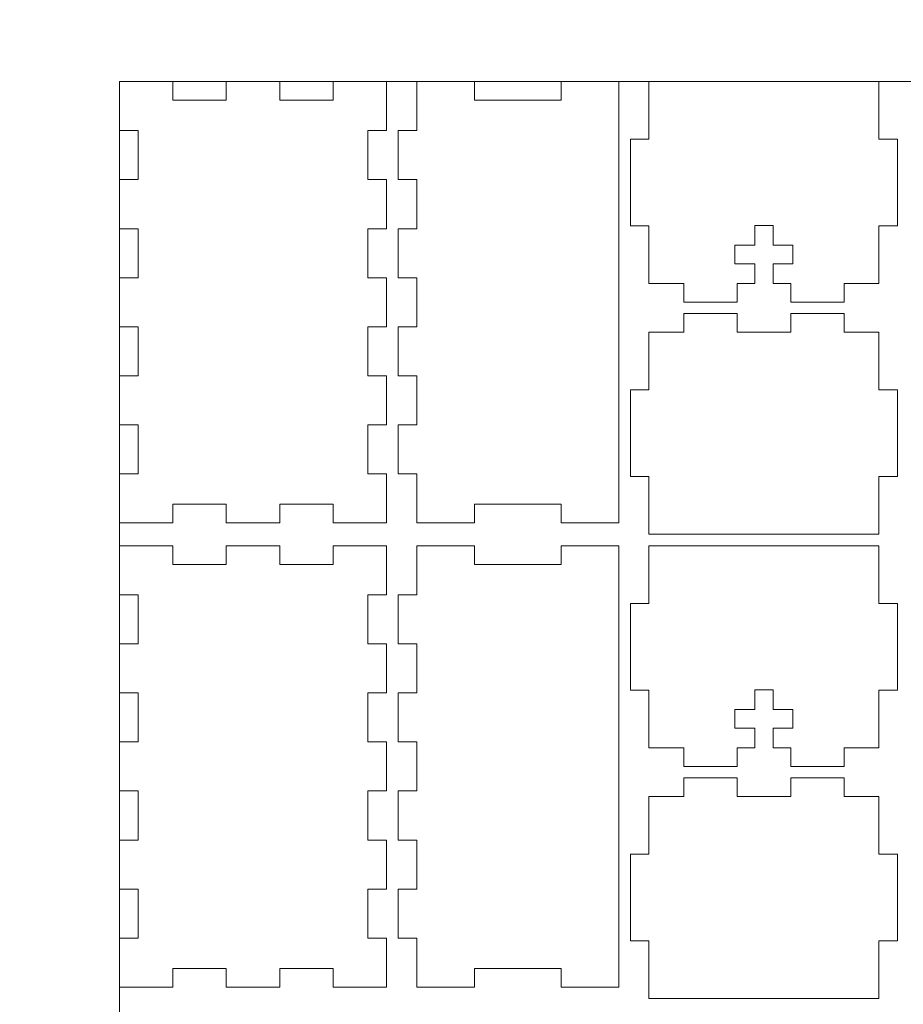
# Model space of a CAD drawing. Header units: millimetres. Extents: x -762 to 758, y -361 to 1446.
# Tile 71 of 150: x 242 to 385, y 467 to 626. Entities that reach past the tile are written whole.
import ezdxf

# ---------------------------------------------------------------- set-up
doc = ezdxf.new("R2010")
doc.units = ezdxf.units.MM
doc.header["$MEASUREMENT"] = 0
doc.layers.add('Layer 1', color=7, linetype='Continuous')

msp = doc.modelspace()

# ---------------------------------------------------------------- linework, layer by layer
at = {"layer": 'Layer 1', "color": 250, "lineweight": 9}
for points, knots in [([(-761.5629, 1446.3852), (-761.5629, 1446.3852), (758.4371, 1446.3852), (758.4371, 1446.3852), (758.4371, 1446.3852), (758.4371, 1446.3852), (758.4371, 36.3852), (758.4371, 36.3852), (758.4371, 36.3852), (758.4371, 36.3852), (-761.5629, 36.3852), (-761.5629, 36.3852), (-761.5629, 36.3852), (-761.5629, 36.3852), (-761.5629, 1446.3852), (-761.5629, 1446.3852)], [0, 0, 0, 0, 0.2, 0.2, 0.2, 0.2, 0.4, 0.4, 0.4, 0.4, 0.6, 0.6, 0.6, 0.6, 1, 1, 1, 1]), ([(258.4371, 553.0518), (258.4371, 553.0518), (258.4371, 545.1351), (258.4371, 545.1351), (258.4371, 545.1351), (258.4371, 545.1351), (267.0621, 545.1351), (267.0621, 545.1351), (267.0621, 545.1351), (267.0621, 545.1351), (267.0621, 548.1352), (267.0621, 548.1352), (267.0621, 548.1352), (267.0621, 548.1352), (275.6871, 548.1352), (275.6871, 548.1352), (275.6871, 548.1352), (275.6871, 548.1352), (275.6871, 545.1351), (275.6871, 545.1351), (275.6871, 545.1351), (275.6871, 545.1351), (284.3121, 545.1351), (284.3121, 545.1351), (284.3121, 545.1351), (284.3121, 545.1351), (284.3121, 548.1352), (284.3121, 548.1352), (284.3121, 548.1352), (284.3121, 548.1352), (292.9371, 548.1352), (292.9371, 548.1352), (292.9371, 548.1352), (292.9371, 548.1352), (292.9371, 545.1351), (292.9371, 545.1351), (292.9371, 545.1351), (292.9371, 545.1351), (301.5621, 545.1351), (301.5621, 545.1351), (301.5621, 545.1351), (301.5621, 545.1351), (301.5621, 553.0518), (301.5621, 553.0518), (301.5621, 553.0518), (301.5621, 553.0518), (298.5621, 553.0518), (298.5621, 553.0518), (298.5621, 553.0518), (298.5621, 553.0518), (298.5621, 560.9685), (298.5621, 560.9685), (298.5621, 560.9685), (298.5621, 560.9685), (301.5621, 560.9685), (301.5621, 560.9685), (301.5621, 560.9685), (301.5621, 560.9685), (301.5621, 568.8851), (301.5621, 568.8851), (301.5621, 568.8851), (301.5621, 568.8851), (298.5621, 568.8851), (298.5621, 568.8851), (298.5621, 568.8851), (298.5621, 568.8851), (298.5621, 576.8019), (298.5621, 576.8019), (298.5621, 576.8019), (298.5621, 576.8019), (301.5621, 576.8019), (301.5621, 576.8019), (301.5621, 576.8019), (301.5621, 576.8019), (301.5621, 584.7185), (301.5621, 584.7185), (301.5621, 584.7185), (301.5621, 584.7185), (298.5621, 584.7185), (298.5621, 584.7185), (298.5621, 584.7185), (298.5621, 584.7185), (298.5621, 592.6352), (298.5621, 592.6352), (298.5621, 592.6352), (298.5621, 592.6352), (301.5621, 592.6352), (301.5621, 592.6352), (301.5621, 592.6352), (301.5621, 592.6352), (301.5621, 600.5518), (301.5621, 600.5518), (301.5621, 600.5518), (301.5621, 600.5518), (298.5621, 600.5518), (298.5621, 600.5518), (298.5621, 600.5518), (298.5621, 600.5518), (298.5621, 608.4686), (298.5621, 608.4686), (298.5621, 608.4686), (298.5621, 608.4686), (301.5621, 608.4686), (301.5621, 608.4686), (301.5621, 608.4686), (301.5621, 608.4686), (301.5621, 616.3852), (301.5621, 616.3852), (301.5621, 616.3852), (301.5621, 616.3852), (292.9371, 616.3852), (292.9371, 616.3852), (292.9371, 616.3852), (292.9371, 616.3852), (292.9371, 613.3852), (292.9371, 613.3852), (292.9371, 613.3852), (292.9371, 613.3852), (284.3121, 613.3852), (284.3121, 613.3852), (284.3121, 613.3852), (284.3121, 613.3852), (284.3121, 616.3852), (284.3121, 616.3852), (284.3121, 616.3852), (284.3121, 616.3852), (275.6871, 616.3852), (275.6871, 616.3852), (275.6871, 616.3852), (275.6871, 616.3852), (275.6871, 613.3852), (275.6871, 613.3852), (275.6871, 613.3852), (275.6871, 613.3852), (267.0621, 613.3852), (267.0621, 613.3852), (267.0621, 613.3852), (267.0621, 613.3852), (267.0621, 616.3852), (267.0621, 616.3852), (267.0621, 616.3852), (267.0621, 616.3852), (258.4371, 616.3852), (258.4371, 616.3852), (258.4371, 616.3852), (258.4371, 616.3852), (258.4371, 608.4686), (258.4371, 608.4686), (258.4371, 608.4686), (258.4371, 608.4686), (261.4371, 608.4686), (261.4371, 608.4686), (261.4371, 608.4686), (261.4371, 608.4686), (261.4371, 600.5518), (261.4371, 600.5518), (261.4371, 600.5518), (261.4371, 600.5518), (258.4371, 600.5518), (258.4371, 600.5518), (258.4371, 600.5518), (258.4371, 600.5518), (258.4371, 592.6352), (258.4371, 592.6352), (258.4371, 592.6352), (258.4371, 592.6352), (261.4371, 592.6352), (261.4371, 592.6352), (261.4371, 592.6352), (261.4371, 592.6352), (261.4371, 584.7185), (261.4371, 584.7185), (261.4371, 584.7185), (261.4371, 584.7185), (258.4371, 584.7185), (258.4371, 584.7185), (258.4371, 584.7185), (258.4371, 584.7185), (258.4371, 576.8019), (258.4371, 576.8019), (258.4371, 576.8019), (258.4371, 576.8019), (261.4371, 576.8019), (261.4371, 576.8019), (261.4371, 576.8019), (261.4371, 576.8019), (261.4371, 568.8851), (261.4371, 568.8851), (261.4371, 568.8851), (261.4371, 568.8851), (258.4371, 568.8851), (258.4371, 568.8851), (258.4371, 568.8851), (258.4371, 568.8851), (258.4371, 560.9685), (258.4371, 560.9685), (258.4371, 560.9685), (258.4371, 560.9685), (261.4371, 560.9685), (261.4371, 560.9685), (261.4371, 560.9685), (261.4371, 560.9685), (261.4371, 553.0518), (261.4371, 553.0518), (261.4371, 553.0518), (261.4371, 553.0518), (258.4371, 553.0518), (258.4371, 553.0518)], [0, 0, 0, 0, 0.01886792, 0.01886792, 0.01886792, 0.01886792, 0.03773585, 0.03773585, 0.03773585, 0.03773585, 0.05660377, 0.05660377, 0.05660377, 0.05660377, 0.0754717, 0.0754717, 0.0754717, 0.0754717, 0.09433962, 0.09433962, 0.09433962, 0.09433962, 0.11320755, 0.11320755, 0.11320755, 0.11320755, 0.13207547, 0.13207547, 0.13207547, 0.13207547, 0.1509434, 0.1509434, 0.1509434, 0.1509434, 0.16981132, 0.16981132, 0.16981132, 0.16981132, 0.18867925, 0.18867925, 0.18867925, 0.18867925, 0.20754717, 0.20754717, 0.20754717, 0.20754717, 0.22641509, 0.22641509, 0.22641509, 0.22641509, 0.24528302, 0.24528302, 0.24528302, 0.24528302, 0.26415094, 0.26415094, 0.26415094, 0.26415094, 0.28301887, 0.28301887, 0.28301887, 0.28301887, 0.30188679, 0.30188679, 0.30188679, 0.30188679, 0.32075472, 0.32075472, 0.32075472, 0.32075472, 0.33962264, 0.33962264, 0.33962264, 0.33962264, 0.35849057, 0.35849057, 0.35849057, 0.35849057, 0.37735849, 0.37735849, 0.37735849, 0.37735849, 0.39622642, 0.39622642, 0.39622642, 0.39622642, 0.41509434, 0.41509434, 0.41509434, 0.41509434, 0.43396226, 0.43396226, 0.43396226, 0.43396226, 0.45283019, 0.45283019, 0.45283019, 0.45283019, 0.47169811, 0.47169811, 0.47169811, 0.47169811, 0.49056604, 0.49056604, 0.49056604, 0.49056604, 0.50943396, 0.50943396, 0.50943396, 0.50943396, 0.52830189, 0.52830189, 0.52830189, 0.52830189, 0.54716981, 0.54716981, 0.54716981, 0.54716981, 0.56603774, 0.56603774, 0.56603774, 0.56603774, 0.58490566, 0.58490566, 0.58490566, 0.58490566, 0.60377358, 0.60377358, 0.60377358, 0.60377358, 0.62264151, 0.62264151, 0.62264151, 0.62264151, 0.64150943, 0.64150943, 0.64150943, 0.64150943, 0.66037736, 0.66037736, 0.66037736, 0.66037736, 0.67924528, 0.67924528, 0.67924528, 0.67924528, 0.69811321, 0.69811321, 0.69811321, 0.69811321, 0.71698113, 0.71698113, 0.71698113, 0.71698113, 0.73584906, 0.73584906, 0.73584906, 0.73584906, 0.75471698, 0.75471698, 0.75471698, 0.75471698, 0.77358491, 0.77358491, 0.77358491, 0.77358491, 0.79245283, 0.79245283, 0.79245283, 0.79245283, 0.81132075, 0.81132075, 0.81132075, 0.81132075, 0.83018868, 0.83018868, 0.83018868, 0.83018868, 0.8490566, 0.8490566, 0.8490566, 0.8490566, 0.86792453, 0.86792453, 0.86792453, 0.86792453, 0.88679245, 0.88679245, 0.88679245, 0.88679245, 0.90566038, 0.90566038, 0.90566038, 0.90566038, 0.9245283, 0.9245283, 0.9245283, 0.9245283, 0.94339623, 0.94339623, 0.94339623, 0.94339623, 0.96226415, 0.96226415, 0.96226415, 0.96226415, 1, 1, 1, 1]), ([(306.4371, 545.1351), (306.4371, 545.1351), (315.7496, 545.1351), (315.7496, 545.1351), (315.7496, 545.1351), (315.7496, 545.1351), (315.7496, 548.1352), (315.7496, 548.1352), (315.7496, 548.1352), (315.7496, 548.1352), (329.7496, 548.1352), (329.7496, 548.1352), (329.7496, 548.1352), (329.7496, 548.1352), (329.7496, 545.1351), (329.7496, 545.1351), (329.7496, 545.1351), (329.7496, 545.1351), (339.0621, 545.1351), (339.0621, 545.1351), (339.0621, 545.1351), (339.0621, 545.1351), (339.0621, 616.3852), (339.0621, 616.3852), (339.0621, 616.3852), (339.0621, 616.3852), (329.7496, 616.3852), (329.7496, 616.3852), (329.7496, 616.3852), (329.7496, 616.3852), (329.7496, 613.3852), (329.7496, 613.3852), (329.7496, 613.3852), (329.7496, 613.3852), (315.7496, 613.3852), (315.7496, 613.3852), (315.7496, 613.3852), (315.7496, 613.3852), (315.7496, 616.3852), (315.7496, 616.3852), (315.7496, 616.3852), (315.7496, 616.3852), (306.4371, 616.3852), (306.4371, 616.3852), (306.4371, 616.3852), (306.4371, 616.3852), (306.4371, 608.4686), (306.4371, 608.4686), (306.4371, 608.4686), (306.4371, 608.4686), (303.4371, 608.4686), (303.4371, 608.4686), (303.4371, 608.4686), (303.4371, 608.4686), (303.4371, 600.5518), (303.4371, 600.5518), (303.4371, 600.5518), (303.4371, 600.5518), (306.4371, 600.5518), (306.4371, 600.5518), (306.4371, 600.5518), (306.4371, 600.5518), (306.4371, 592.6352), (306.4371, 592.6352), (306.4371, 592.6352), (306.4371, 592.6352), (303.4371, 592.6352), (303.4371, 592.6352), (303.4371, 592.6352), (303.4371, 592.6352), (303.4371, 584.7185), (303.4371, 584.7185), (303.4371, 584.7185), (303.4371, 584.7185), (306.4371, 584.7185), (306.4371, 584.7185), (306.4371, 584.7185), (306.4371, 584.7185), (306.4371, 576.8019), (306.4371, 576.8019), (306.4371, 576.8019), (306.4371, 576.8019), (303.4371, 576.8019), (303.4371, 576.8019), (303.4371, 576.8019), (303.4371, 576.8019), (303.4371, 568.8851), (303.4371, 568.8851), (303.4371, 568.8851), (303.4371, 568.8851), (306.4371, 568.8851), (306.4371, 568.8851), (306.4371, 568.8851), (306.4371, 568.8851), (306.4371, 560.9685), (306.4371, 560.9685), (306.4371, 560.9685), (306.4371, 560.9685), (303.4371, 560.9685), (303.4371, 560.9685), (303.4371, 560.9685), (303.4371, 560.9685), (303.4371, 553.0518), (303.4371, 553.0518), (303.4371, 553.0518), (303.4371, 553.0518), (306.4371, 553.0518), (306.4371, 553.0518), (306.4371, 553.0518), (306.4371, 553.0518), (306.4371, 545.1351), (306.4371, 545.1351)], [0, 0, 0, 0, 0.03448276, 0.03448276, 0.03448276, 0.03448276, 0.06896552, 0.06896552, 0.06896552, 0.06896552, 0.10344828, 0.10344828, 0.10344828, 0.10344828, 0.13793103, 0.13793103, 0.13793103, 0.13793103, 0.17241379, 0.17241379, 0.17241379, 0.17241379, 0.20689655, 0.20689655, 0.20689655, 0.20689655, 0.24137931, 0.24137931, 0.24137931, 0.24137931, 0.27586207, 0.27586207, 0.27586207, 0.27586207, 0.31034483, 0.31034483, 0.31034483, 0.31034483, 0.34482759, 0.34482759, 0.34482759, 0.34482759, 0.37931034, 0.37931034, 0.37931034, 0.37931034, 0.4137931, 0.4137931, 0.4137931, 0.4137931, 0.44827586, 0.44827586, 0.44827586, 0.44827586, 0.48275862, 0.48275862, 0.48275862, 0.48275862, 0.51724138, 0.51724138, 0.51724138, 0.51724138, 0.55172414, 0.55172414, 0.55172414, 0.55172414, 0.5862069, 0.5862069, 0.5862069, 0.5862069, 0.62068966, 0.62068966, 0.62068966, 0.62068966, 0.65517241, 0.65517241, 0.65517241, 0.65517241, 0.68965517, 0.68965517, 0.68965517, 0.68965517, 0.72413793, 0.72413793, 0.72413793, 0.72413793, 0.75862069, 0.75862069, 0.75862069, 0.75862069, 0.79310345, 0.79310345, 0.79310345, 0.79310345, 0.82758621, 0.82758621, 0.82758621, 0.82758621, 0.86206897, 0.86206897, 0.86206897, 0.86206897, 0.89655172, 0.89655172, 0.89655172, 0.89655172, 0.93103448, 0.93103448, 0.93103448, 0.93103448, 1, 1, 1, 1]), ([(381.0621, 616.3852), (381.0621, 616.3852), (343.9371, 616.3852), (343.9371, 616.3852), (343.9371, 616.3852), (343.9371, 616.3852), (343.9371, 607.0727), (343.9371, 607.0727), (343.9371, 607.0727), (343.9371, 607.0727), (340.9371, 607.0727), (340.9371, 607.0727), (340.9371, 607.0727), (340.9371, 607.0727), (340.9371, 593.0726), (340.9371, 593.0726), (340.9371, 593.0726), (340.9371, 593.0726), (343.9371, 593.0726), (343.9371, 593.0726), (343.9371, 593.0726), (343.9371, 593.0726), (343.9371, 583.7602), (343.9371, 583.7602), (343.9371, 583.7602), (343.9371, 583.7602), (349.5621, 583.7602), (349.5621, 583.7602), (349.5621, 583.7602), (349.5621, 583.7602), (349.5621, 580.7602), (349.5621, 580.7602), (349.5621, 580.7602), (349.5621, 580.7602), (358.1871, 580.7602), (358.1871, 580.7602), (358.1871, 580.7602), (358.1871, 580.7602), (358.1871, 583.7602), (358.1871, 583.7602), (358.1871, 583.7602), (358.1871, 583.7602), (360.9996, 583.7602), (360.9996, 583.7602), (360.9996, 583.7602), (360.9996, 583.7602), (360.9996, 586.9477), (360.9996, 586.9477), (360.9996, 586.9477), (360.9996, 586.9477), (357.8121, 586.9477), (357.8121, 586.9477), (357.8121, 586.9477), (357.8121, 586.9477), (357.8121, 589.9477), (357.8121, 589.9477), (357.8121, 589.9477), (357.8121, 589.9477), (360.9996, 589.9477), (360.9996, 589.9477), (360.9996, 589.9477), (360.9996, 589.9477), (360.9996, 593.1352), (360.9996, 593.1352), (360.9996, 593.1352), (360.9996, 593.1352), (363.9996, 593.1352), (363.9996, 593.1352), (363.9996, 593.1352), (363.9996, 593.1352), (363.9996, 589.9477), (363.9996, 589.9477), (363.9996, 589.9477), (363.9996, 589.9477), (367.1871, 589.9477), (367.1871, 589.9477), (367.1871, 589.9477), (367.1871, 589.9477), (367.1871, 586.9477), (367.1871, 586.9477), (367.1871, 586.9477), (367.1871, 586.9477), (363.9996, 586.9477), (363.9996, 586.9477), (363.9996, 586.9477), (363.9996, 586.9477), (363.9996, 583.7602), (363.9996, 583.7602), (363.9996, 583.7602), (363.9996, 583.7602), (366.8121, 583.7602), (366.8121, 583.7602), (366.8121, 583.7602), (366.8121, 583.7602), (366.8121, 580.7602), (366.8121, 580.7602), (366.8121, 580.7602), (366.8121, 580.7602), (375.4371, 580.7602), (375.4371, 580.7602), (375.4371, 580.7602), (375.4371, 580.7602), (375.4371, 583.7602), (375.4371, 583.7602), (375.4371, 583.7602), (375.4371, 583.7602), (381.0621, 583.7602), (381.0621, 583.7602), (381.0621, 583.7602), (381.0621, 583.7602), (381.0621, 593.0726), (381.0621, 593.0726), (381.0621, 593.0726), (381.0621, 593.0726), (384.0621, 593.0726), (384.0621, 593.0726), (384.0621, 593.0726), (384.0621, 593.0726), (384.0621, 607.0727), (384.0621, 607.0727), (384.0621, 607.0727), (384.0621, 607.0727), (381.0621, 607.0727), (381.0621, 607.0727), (381.0621, 607.0727), (381.0621, 607.0727), (381.0621, 616.3852), (381.0621, 616.3852)], [0, 0, 0, 0, 0.03030303, 0.03030303, 0.03030303, 0.03030303, 0.06060606, 0.06060606, 0.06060606, 0.06060606, 0.09090909, 0.09090909, 0.09090909, 0.09090909, 0.12121212, 0.12121212, 0.12121212, 0.12121212, 0.15151515, 0.15151515, 0.15151515, 0.15151515, 0.18181818, 0.18181818, 0.18181818, 0.18181818, 0.21212121, 0.21212121, 0.21212121, 0.21212121, 0.24242424, 0.24242424, 0.24242424, 0.24242424, 0.27272727, 0.27272727, 0.27272727, 0.27272727, 0.3030303, 0.3030303, 0.3030303, 0.3030303, 0.33333333, 0.33333333, 0.33333333, 0.33333333, 0.36363636, 0.36363636, 0.36363636, 0.36363636, 0.39393939, 0.39393939, 0.39393939, 0.39393939, 0.42424242, 0.42424242, 0.42424242, 0.42424242, 0.45454545, 0.45454545, 0.45454545, 0.45454545, 0.48484848, 0.48484848, 0.48484848, 0.48484848, 0.51515152, 0.51515152, 0.51515152, 0.51515152, 0.54545455, 0.54545455, 0.54545455, 0.54545455, 0.57575758, 0.57575758, 0.57575758, 0.57575758, 0.60606061, 0.60606061, 0.60606061, 0.60606061, 0.63636364, 0.63636364, 0.63636364, 0.63636364, 0.66666667, 0.66666667, 0.66666667, 0.66666667, 0.6969697, 0.6969697, 0.6969697, 0.6969697, 0.72727273, 0.72727273, 0.72727273, 0.72727273, 0.75757576, 0.75757576, 0.75757576, 0.75757576, 0.78787879, 0.78787879, 0.78787879, 0.78787879, 0.81818182, 0.81818182, 0.81818182, 0.81818182, 0.84848485, 0.84848485, 0.84848485, 0.84848485, 0.87878788, 0.87878788, 0.87878788, 0.87878788, 0.90909091, 0.90909091, 0.90909091, 0.90909091, 0.93939394, 0.93939394, 0.93939394, 0.93939394, 1, 1, 1, 1]), ([(358.1871, 578.9155), (358.1871, 578.9155), (349.5621, 578.9155), (349.5621, 578.9155), (349.5621, 578.9155), (349.5621, 578.9155), (349.5621, 575.9154), (349.5621, 575.9154), (349.5621, 575.9154), (349.5621, 575.9154), (343.9371, 575.9154), (343.9371, 575.9154), (343.9371, 575.9154), (343.9371, 575.9154), (343.9371, 566.603), (343.9371, 566.603), (343.9371, 566.603), (343.9371, 566.603), (340.9371, 566.603), (340.9371, 566.603), (340.9371, 566.603), (340.9371, 566.603), (340.9371, 552.6029), (340.9371, 552.6029), (340.9371, 552.6029), (340.9371, 552.6029), (343.9371, 552.6029), (343.9371, 552.6029), (343.9371, 552.6029), (343.9371, 552.6029), (343.9371, 543.2904), (343.9371, 543.2904), (343.9371, 543.2904), (343.9371, 543.2904), (381.0621, 543.2904), (381.0621, 543.2904), (381.0621, 543.2904), (381.0621, 543.2904), (381.0621, 552.6029), (381.0621, 552.6029), (381.0621, 552.6029), (381.0621, 552.6029), (384.0621, 552.6029), (384.0621, 552.6029), (384.0621, 552.6029), (384.0621, 552.6029), (384.0621, 566.603), (384.0621, 566.603), (384.0621, 566.603), (384.0621, 566.603), (381.0621, 566.603), (381.0621, 566.603), (381.0621, 566.603), (381.0621, 566.603), (381.0621, 575.9154), (381.0621, 575.9154), (381.0621, 575.9154), (381.0621, 575.9154), (375.4371, 575.9154), (375.4371, 575.9154), (375.4371, 575.9154), (375.4371, 575.9154), (375.4371, 578.9155), (375.4371, 578.9155), (375.4371, 578.9155), (375.4371, 578.9155), (366.8121, 578.9155), (366.8121, 578.9155), (366.8121, 578.9155), (366.8121, 578.9155), (366.8121, 575.9154), (366.8121, 575.9154), (366.8121, 575.9154), (366.8121, 575.9154), (358.1871, 575.9154), (358.1871, 575.9154), (358.1871, 575.9154), (358.1871, 575.9154), (358.1871, 578.9155), (358.1871, 578.9155)], [0, 0, 0, 0, 0.04761905, 0.04761905, 0.04761905, 0.04761905, 0.0952381, 0.0952381, 0.0952381, 0.0952381, 0.14285714, 0.14285714, 0.14285714, 0.14285714, 0.19047619, 0.19047619, 0.19047619, 0.19047619, 0.23809524, 0.23809524, 0.23809524, 0.23809524, 0.28571429, 0.28571429, 0.28571429, 0.28571429, 0.33333333, 0.33333333, 0.33333333, 0.33333333, 0.38095238, 0.38095238, 0.38095238, 0.38095238, 0.42857143, 0.42857143, 0.42857143, 0.42857143, 0.47619048, 0.47619048, 0.47619048, 0.47619048, 0.52380952, 0.52380952, 0.52380952, 0.52380952, 0.57142857, 0.57142857, 0.57142857, 0.57142857, 0.61904762, 0.61904762, 0.61904762, 0.61904762, 0.66666667, 0.66666667, 0.66666667, 0.66666667, 0.71428571, 0.71428571, 0.71428571, 0.71428571, 0.76190476, 0.76190476, 0.76190476, 0.76190476, 0.80952381, 0.80952381, 0.80952381, 0.80952381, 0.85714286, 0.85714286, 0.85714286, 0.85714286, 0.9047619, 0.9047619, 0.9047619, 0.9047619, 1, 1, 1, 1]), ([(258.4371, 478.082), (258.4371, 478.082), (258.4371, 470.1654), (258.4371, 470.1654), (258.4371, 470.1654), (258.4371, 470.1654), (267.0621, 470.1654), (267.0621, 470.1654), (267.0621, 470.1654), (267.0621, 470.1654), (267.0621, 473.1654), (267.0621, 473.1654), (267.0621, 473.1654), (267.0621, 473.1654), (275.6871, 473.1654), (275.6871, 473.1654), (275.6871, 473.1654), (275.6871, 473.1654), (275.6871, 470.1654), (275.6871, 470.1654), (275.6871, 470.1654), (275.6871, 470.1654), (284.3121, 470.1654), (284.3121, 470.1654), (284.3121, 470.1654), (284.3121, 470.1654), (284.3121, 473.1654), (284.3121, 473.1654), (284.3121, 473.1654), (284.3121, 473.1654), (292.9371, 473.1654), (292.9371, 473.1654), (292.9371, 473.1654), (292.9371, 473.1654), (292.9371, 470.1654), (292.9371, 470.1654), (292.9371, 470.1654), (292.9371, 470.1654), (301.5621, 470.1654), (301.5621, 470.1654), (301.5621, 470.1654), (301.5621, 470.1654), (301.5621, 478.082), (301.5621, 478.082), (301.5621, 478.082), (301.5621, 478.082), (298.5621, 478.082), (298.5621, 478.082), (298.5621, 478.082), (298.5621, 478.082), (298.5621, 485.9987), (298.5621, 485.9987), (298.5621, 485.9987), (298.5621, 485.9987), (301.5621, 485.9987), (301.5621, 485.9987), (301.5621, 485.9987), (301.5621, 485.9987), (301.5621, 493.9154), (301.5621, 493.9154), (301.5621, 493.9154), (301.5621, 493.9154), (298.5621, 493.9154), (298.5621, 493.9154), (298.5621, 493.9154), (298.5621, 493.9154), (298.5621, 501.8321), (298.5621, 501.8321), (298.5621, 501.8321), (298.5621, 501.8321), (301.5621, 501.8321), (301.5621, 501.8321), (301.5621, 501.8321), (301.5621, 501.8321), (301.5621, 509.7487), (301.5621, 509.7487), (301.5621, 509.7487), (301.5621, 509.7487), (298.5621, 509.7487), (298.5621, 509.7487), (298.5621, 509.7487), (298.5621, 509.7487), (298.5621, 517.6654), (298.5621, 517.6654), (298.5621, 517.6654), (298.5621, 517.6654), (301.5621, 517.6654), (301.5621, 517.6654), (301.5621, 517.6654), (301.5621, 517.6654), (301.5621, 525.5821), (301.5621, 525.5821), (301.5621, 525.5821), (301.5621, 525.5821), (298.5621, 525.5821), (298.5621, 525.5821), (298.5621, 525.5821), (298.5621, 525.5821), (298.5621, 533.4988), (298.5621, 533.4988), (298.5621, 533.4988), (298.5621, 533.4988), (301.5621, 533.4988), (301.5621, 533.4988), (301.5621, 533.4988), (301.5621, 533.4988), (301.5621, 541.4154), (301.5621, 541.4154), (301.5621, 541.4154), (301.5621, 541.4154), (292.9371, 541.4154), (292.9371, 541.4154), (292.9371, 541.4154), (292.9371, 541.4154), (292.9371, 538.4154), (292.9371, 538.4154), (292.9371, 538.4154), (292.9371, 538.4154), (284.3121, 538.4154), (284.3121, 538.4154), (284.3121, 538.4154), (284.3121, 538.4154), (284.3121, 541.4154), (284.3121, 541.4154), (284.3121, 541.4154), (284.3121, 541.4154), (275.6871, 541.4154), (275.6871, 541.4154), (275.6871, 541.4154), (275.6871, 541.4154), (275.6871, 538.4154), (275.6871, 538.4154), (275.6871, 538.4154), (275.6871, 538.4154), (267.0621, 538.4154), (267.0621, 538.4154), (267.0621, 538.4154), (267.0621, 538.4154), (267.0621, 541.4154), (267.0621, 541.4154), (267.0621, 541.4154), (267.0621, 541.4154), (258.4371, 541.4154), (258.4371, 541.4154), (258.4371, 541.4154), (258.4371, 541.4154), (258.4371, 533.4988), (258.4371, 533.4988), (258.4371, 533.4988), (258.4371, 533.4988), (261.4371, 533.4988), (261.4371, 533.4988), (261.4371, 533.4988), (261.4371, 533.4988), (261.4371, 525.5821), (261.4371, 525.5821), (261.4371, 525.5821), (261.4371, 525.5821), (258.4371, 525.5821), (258.4371, 525.5821), (258.4371, 525.5821), (258.4371, 525.5821), (258.4371, 517.6654), (258.4371, 517.6654), (258.4371, 517.6654), (258.4371, 517.6654), (261.4371, 517.6654), (261.4371, 517.6654), (261.4371, 517.6654), (261.4371, 517.6654), (261.4371, 509.7487), (261.4371, 509.7487), (261.4371, 509.7487), (261.4371, 509.7487), (258.4371, 509.7487), (258.4371, 509.7487), (258.4371, 509.7487), (258.4371, 509.7487), (258.4371, 501.8321), (258.4371, 501.8321), (258.4371, 501.8321), (258.4371, 501.8321), (261.4371, 501.8321), (261.4371, 501.8321), (261.4371, 501.8321), (261.4371, 501.8321), (261.4371, 493.9154), (261.4371, 493.9154), (261.4371, 493.9154), (261.4371, 493.9154), (258.4371, 493.9154), (258.4371, 493.9154), (258.4371, 493.9154), (258.4371, 493.9154), (258.4371, 485.9987), (258.4371, 485.9987), (258.4371, 485.9987), (258.4371, 485.9987), (261.4371, 485.9987), (261.4371, 485.9987), (261.4371, 485.9987), (261.4371, 485.9987), (261.4371, 478.082), (261.4371, 478.082), (261.4371, 478.082), (261.4371, 478.082), (258.4371, 478.082), (258.4371, 478.082)], [0, 0, 0, 0, 0.01886792, 0.01886792, 0.01886792, 0.01886792, 0.03773585, 0.03773585, 0.03773585, 0.03773585, 0.05660377, 0.05660377, 0.05660377, 0.05660377, 0.0754717, 0.0754717, 0.0754717, 0.0754717, 0.09433962, 0.09433962, 0.09433962, 0.09433962, 0.11320755, 0.11320755, 0.11320755, 0.11320755, 0.13207547, 0.13207547, 0.13207547, 0.13207547, 0.1509434, 0.1509434, 0.1509434, 0.1509434, 0.16981132, 0.16981132, 0.16981132, 0.16981132, 0.18867925, 0.18867925, 0.18867925, 0.18867925, 0.20754717, 0.20754717, 0.20754717, 0.20754717, 0.22641509, 0.22641509, 0.22641509, 0.22641509, 0.24528302, 0.24528302, 0.24528302, 0.24528302, 0.26415094, 0.26415094, 0.26415094, 0.26415094, 0.28301887, 0.28301887, 0.28301887, 0.28301887, 0.30188679, 0.30188679, 0.30188679, 0.30188679, 0.32075472, 0.32075472, 0.32075472, 0.32075472, 0.33962264, 0.33962264, 0.33962264, 0.33962264, 0.35849057, 0.35849057, 0.35849057, 0.35849057, 0.37735849, 0.37735849, 0.37735849, 0.37735849, 0.39622642, 0.39622642, 0.39622642, 0.39622642, 0.41509434, 0.41509434, 0.41509434, 0.41509434, 0.43396226, 0.43396226, 0.43396226, 0.43396226, 0.45283019, 0.45283019, 0.45283019, 0.45283019, 0.47169811, 0.47169811, 0.47169811, 0.47169811, 0.49056604, 0.49056604, 0.49056604, 0.49056604, 0.50943396, 0.50943396, 0.50943396, 0.50943396, 0.52830189, 0.52830189, 0.52830189, 0.52830189, 0.54716981, 0.54716981, 0.54716981, 0.54716981, 0.56603774, 0.56603774, 0.56603774, 0.56603774, 0.58490566, 0.58490566, 0.58490566, 0.58490566, 0.60377358, 0.60377358, 0.60377358, 0.60377358, 0.62264151, 0.62264151, 0.62264151, 0.62264151, 0.64150943, 0.64150943, 0.64150943, 0.64150943, 0.66037736, 0.66037736, 0.66037736, 0.66037736, 0.67924528, 0.67924528, 0.67924528, 0.67924528, 0.69811321, 0.69811321, 0.69811321, 0.69811321, 0.71698113, 0.71698113, 0.71698113, 0.71698113, 0.73584906, 0.73584906, 0.73584906, 0.73584906, 0.75471698, 0.75471698, 0.75471698, 0.75471698, 0.77358491, 0.77358491, 0.77358491, 0.77358491, 0.79245283, 0.79245283, 0.79245283, 0.79245283, 0.81132075, 0.81132075, 0.81132075, 0.81132075, 0.83018868, 0.83018868, 0.83018868, 0.83018868, 0.8490566, 0.8490566, 0.8490566, 0.8490566, 0.86792453, 0.86792453, 0.86792453, 0.86792453, 0.88679245, 0.88679245, 0.88679245, 0.88679245, 0.90566038, 0.90566038, 0.90566038, 0.90566038, 0.9245283, 0.9245283, 0.9245283, 0.9245283, 0.94339623, 0.94339623, 0.94339623, 0.94339623, 0.96226415, 0.96226415, 0.96226415, 0.96226415, 1, 1, 1, 1]), ([(306.4371, 470.1654), (306.4371, 470.1654), (315.7496, 470.1654), (315.7496, 470.1654), (315.7496, 470.1654), (315.7496, 470.1654), (315.7496, 473.1654), (315.7496, 473.1654), (315.7496, 473.1654), (315.7496, 473.1654), (329.7496, 473.1654), (329.7496, 473.1654), (329.7496, 473.1654), (329.7496, 473.1654), (329.7496, 470.1654), (329.7496, 470.1654), (329.7496, 470.1654), (329.7496, 470.1654), (339.0621, 470.1654), (339.0621, 470.1654), (339.0621, 470.1654), (339.0621, 470.1654), (339.0621, 541.4154), (339.0621, 541.4154), (339.0621, 541.4154), (339.0621, 541.4154), (329.7496, 541.4154), (329.7496, 541.4154), (329.7496, 541.4154), (329.7496, 541.4154), (329.7496, 538.4154), (329.7496, 538.4154), (329.7496, 538.4154), (329.7496, 538.4154), (315.7496, 538.4154), (315.7496, 538.4154), (315.7496, 538.4154), (315.7496, 538.4154), (315.7496, 541.4154), (315.7496, 541.4154), (315.7496, 541.4154), (315.7496, 541.4154), (306.4371, 541.4154), (306.4371, 541.4154), (306.4371, 541.4154), (306.4371, 541.4154), (306.4371, 533.4988), (306.4371, 533.4988), (306.4371, 533.4988), (306.4371, 533.4988), (303.4371, 533.4988), (303.4371, 533.4988), (303.4371, 533.4988), (303.4371, 533.4988), (303.4371, 525.5821), (303.4371, 525.5821), (303.4371, 525.5821), (303.4371, 525.5821), (306.4371, 525.5821), (306.4371, 525.5821), (306.4371, 525.5821), (306.4371, 525.5821), (306.4371, 517.6654), (306.4371, 517.6654), (306.4371, 517.6654), (306.4371, 517.6654), (303.4371, 517.6654), (303.4371, 517.6654), (303.4371, 517.6654), (303.4371, 517.6654), (303.4371, 509.7487), (303.4371, 509.7487), (303.4371, 509.7487), (303.4371, 509.7487), (306.4371, 509.7487), (306.4371, 509.7487), (306.4371, 509.7487), (306.4371, 509.7487), (306.4371, 501.8321), (306.4371, 501.8321), (306.4371, 501.8321), (306.4371, 501.8321), (303.4371, 501.8321), (303.4371, 501.8321), (303.4371, 501.8321), (303.4371, 501.8321), (303.4371, 493.9154), (303.4371, 493.9154), (303.4371, 493.9154), (303.4371, 493.9154), (306.4371, 493.9154), (306.4371, 493.9154), (306.4371, 493.9154), (306.4371, 493.9154), (306.4371, 485.9987), (306.4371, 485.9987), (306.4371, 485.9987), (306.4371, 485.9987), (303.4371, 485.9987), (303.4371, 485.9987), (303.4371, 485.9987), (303.4371, 485.9987), (303.4371, 478.082), (303.4371, 478.082), (303.4371, 478.082), (303.4371, 478.082), (306.4371, 478.082), (306.4371, 478.082), (306.4371, 478.082), (306.4371, 478.082), (306.4371, 470.1654), (306.4371, 470.1654)], [0, 0, 0, 0, 0.03448276, 0.03448276, 0.03448276, 0.03448276, 0.06896552, 0.06896552, 0.06896552, 0.06896552, 0.10344828, 0.10344828, 0.10344828, 0.10344828, 0.13793103, 0.13793103, 0.13793103, 0.13793103, 0.17241379, 0.17241379, 0.17241379, 0.17241379, 0.20689655, 0.20689655, 0.20689655, 0.20689655, 0.24137931, 0.24137931, 0.24137931, 0.24137931, 0.27586207, 0.27586207, 0.27586207, 0.27586207, 0.31034483, 0.31034483, 0.31034483, 0.31034483, 0.34482759, 0.34482759, 0.34482759, 0.34482759, 0.37931034, 0.37931034, 0.37931034, 0.37931034, 0.4137931, 0.4137931, 0.4137931, 0.4137931, 0.44827586, 0.44827586, 0.44827586, 0.44827586, 0.48275862, 0.48275862, 0.48275862, 0.48275862, 0.51724138, 0.51724138, 0.51724138, 0.51724138, 0.55172414, 0.55172414, 0.55172414, 0.55172414, 0.5862069, 0.5862069, 0.5862069, 0.5862069, 0.62068966, 0.62068966, 0.62068966, 0.62068966, 0.65517241, 0.65517241, 0.65517241, 0.65517241, 0.68965517, 0.68965517, 0.68965517, 0.68965517, 0.72413793, 0.72413793, 0.72413793, 0.72413793, 0.75862069, 0.75862069, 0.75862069, 0.75862069, 0.79310345, 0.79310345, 0.79310345, 0.79310345, 0.82758621, 0.82758621, 0.82758621, 0.82758621, 0.86206897, 0.86206897, 0.86206897, 0.86206897, 0.89655172, 0.89655172, 0.89655172, 0.89655172, 0.93103448, 0.93103448, 0.93103448, 0.93103448, 1, 1, 1, 1]), ([(381.0621, 541.4154), (381.0621, 541.4154), (343.9371, 541.4154), (343.9371, 541.4154), (343.9371, 541.4154), (343.9371, 541.4154), (343.9371, 532.103), (343.9371, 532.103), (343.9371, 532.103), (343.9371, 532.103), (340.9371, 532.103), (340.9371, 532.103), (340.9371, 532.103), (340.9371, 532.103), (340.9371, 518.1029), (340.9371, 518.1029), (340.9371, 518.1029), (340.9371, 518.1029), (343.9371, 518.1029), (343.9371, 518.1029), (343.9371, 518.1029), (343.9371, 518.1029), (343.9371, 508.7904), (343.9371, 508.7904), (343.9371, 508.7904), (343.9371, 508.7904), (349.5621, 508.7904), (349.5621, 508.7904), (349.5621, 508.7904), (349.5621, 508.7904), (349.5621, 505.7904), (349.5621, 505.7904), (349.5621, 505.7904), (349.5621, 505.7904), (358.1871, 505.7904), (358.1871, 505.7904), (358.1871, 505.7904), (358.1871, 505.7904), (358.1871, 508.7904), (358.1871, 508.7904), (358.1871, 508.7904), (358.1871, 508.7904), (360.9996, 508.7904), (360.9996, 508.7904), (360.9996, 508.7904), (360.9996, 508.7904), (360.9996, 511.9779), (360.9996, 511.9779), (360.9996, 511.9779), (360.9996, 511.9779), (357.8121, 511.9779), (357.8121, 511.9779), (357.8121, 511.9779), (357.8121, 511.9779), (357.8121, 514.9779), (357.8121, 514.9779), (357.8121, 514.9779), (357.8121, 514.9779), (360.9996, 514.9779), (360.9996, 514.9779), (360.9996, 514.9779), (360.9996, 514.9779), (360.9996, 518.1654), (360.9996, 518.1654), (360.9996, 518.1654), (360.9996, 518.1654), (363.9996, 518.1654), (363.9996, 518.1654), (363.9996, 518.1654), (363.9996, 518.1654), (363.9996, 514.9779), (363.9996, 514.9779), (363.9996, 514.9779), (363.9996, 514.9779), (367.1871, 514.9779), (367.1871, 514.9779), (367.1871, 514.9779), (367.1871, 514.9779), (367.1871, 511.9779), (367.1871, 511.9779), (367.1871, 511.9779), (367.1871, 511.9779), (363.9996, 511.9779), (363.9996, 511.9779), (363.9996, 511.9779), (363.9996, 511.9779), (363.9996, 508.7904), (363.9996, 508.7904), (363.9996, 508.7904), (363.9996, 508.7904), (366.8121, 508.7904), (366.8121, 508.7904), (366.8121, 508.7904), (366.8121, 508.7904), (366.8121, 505.7904), (366.8121, 505.7904), (366.8121, 505.7904), (366.8121, 505.7904), (375.4371, 505.7904), (375.4371, 505.7904), (375.4371, 505.7904), (375.4371, 505.7904), (375.4371, 508.7904), (375.4371, 508.7904), (375.4371, 508.7904), (375.4371, 508.7904), (381.0621, 508.7904), (381.0621, 508.7904), (381.0621, 508.7904), (381.0621, 508.7904), (381.0621, 518.1029), (381.0621, 518.1029), (381.0621, 518.1029), (381.0621, 518.1029), (384.0621, 518.1029), (384.0621, 518.1029), (384.0621, 518.1029), (384.0621, 518.1029), (384.0621, 532.103), (384.0621, 532.103), (384.0621, 532.103), (384.0621, 532.103), (381.0621, 532.103), (381.0621, 532.103), (381.0621, 532.103), (381.0621, 532.103), (381.0621, 541.4154), (381.0621, 541.4154)], [0, 0, 0, 0, 0.03030303, 0.03030303, 0.03030303, 0.03030303, 0.06060606, 0.06060606, 0.06060606, 0.06060606, 0.09090909, 0.09090909, 0.09090909, 0.09090909, 0.12121212, 0.12121212, 0.12121212, 0.12121212, 0.15151515, 0.15151515, 0.15151515, 0.15151515, 0.18181818, 0.18181818, 0.18181818, 0.18181818, 0.21212121, 0.21212121, 0.21212121, 0.21212121, 0.24242424, 0.24242424, 0.24242424, 0.24242424, 0.27272727, 0.27272727, 0.27272727, 0.27272727, 0.3030303, 0.3030303, 0.3030303, 0.3030303, 0.33333333, 0.33333333, 0.33333333, 0.33333333, 0.36363636, 0.36363636, 0.36363636, 0.36363636, 0.39393939, 0.39393939, 0.39393939, 0.39393939, 0.42424242, 0.42424242, 0.42424242, 0.42424242, 0.45454545, 0.45454545, 0.45454545, 0.45454545, 0.48484848, 0.48484848, 0.48484848, 0.48484848, 0.51515152, 0.51515152, 0.51515152, 0.51515152, 0.54545455, 0.54545455, 0.54545455, 0.54545455, 0.57575758, 0.57575758, 0.57575758, 0.57575758, 0.60606061, 0.60606061, 0.60606061, 0.60606061, 0.63636364, 0.63636364, 0.63636364, 0.63636364, 0.66666667, 0.66666667, 0.66666667, 0.66666667, 0.6969697, 0.6969697, 0.6969697, 0.6969697, 0.72727273, 0.72727273, 0.72727273, 0.72727273, 0.75757576, 0.75757576, 0.75757576, 0.75757576, 0.78787879, 0.78787879, 0.78787879, 0.78787879, 0.81818182, 0.81818182, 0.81818182, 0.81818182, 0.84848485, 0.84848485, 0.84848485, 0.84848485, 0.87878788, 0.87878788, 0.87878788, 0.87878788, 0.90909091, 0.90909091, 0.90909091, 0.90909091, 0.93939394, 0.93939394, 0.93939394, 0.93939394, 1, 1, 1, 1]), ([(358.1871, 503.9457), (358.1871, 503.9457), (349.5621, 503.9457), (349.5621, 503.9457), (349.5621, 503.9457), (349.5621, 503.9457), (349.5621, 500.9457), (349.5621, 500.9457), (349.5621, 500.9457), (349.5621, 500.9457), (343.9371, 500.9457), (343.9371, 500.9457), (343.9371, 500.9457), (343.9371, 500.9457), (343.9371, 491.6332), (343.9371, 491.6332), (343.9371, 491.6332), (343.9371, 491.6332), (340.9371, 491.6332), (340.9371, 491.6332), (340.9371, 491.6332), (340.9371, 491.6332), (340.9371, 477.6331), (340.9371, 477.6331), (340.9371, 477.6331), (340.9371, 477.6331), (343.9371, 477.6331), (343.9371, 477.6331), (343.9371, 477.6331), (343.9371, 477.6331), (343.9371, 468.3207), (343.9371, 468.3207), (343.9371, 468.3207), (343.9371, 468.3207), (381.0621, 468.3207), (381.0621, 468.3207), (381.0621, 468.3207), (381.0621, 468.3207), (381.0621, 477.6331), (381.0621, 477.6331), (381.0621, 477.6331), (381.0621, 477.6331), (384.0621, 477.6331), (384.0621, 477.6331), (384.0621, 477.6331), (384.0621, 477.6331), (384.0621, 491.6332), (384.0621, 491.6332), (384.0621, 491.6332), (384.0621, 491.6332), (381.0621, 491.6332), (381.0621, 491.6332), (381.0621, 491.6332), (381.0621, 491.6332), (381.0621, 500.9457), (381.0621, 500.9457), (381.0621, 500.9457), (381.0621, 500.9457), (375.4371, 500.9457), (375.4371, 500.9457), (375.4371, 500.9457), (375.4371, 500.9457), (375.4371, 503.9457), (375.4371, 503.9457), (375.4371, 503.9457), (375.4371, 503.9457), (366.8121, 503.9457), (366.8121, 503.9457), (366.8121, 503.9457), (366.8121, 503.9457), (366.8121, 500.9457), (366.8121, 500.9457), (366.8121, 500.9457), (366.8121, 500.9457), (358.1871, 500.9457), (358.1871, 500.9457), (358.1871, 500.9457), (358.1871, 500.9457), (358.1871, 503.9457), (358.1871, 503.9457)], [0, 0, 0, 0, 0.04761905, 0.04761905, 0.04761905, 0.04761905, 0.0952381, 0.0952381, 0.0952381, 0.0952381, 0.14285714, 0.14285714, 0.14285714, 0.14285714, 0.19047619, 0.19047619, 0.19047619, 0.19047619, 0.23809524, 0.23809524, 0.23809524, 0.23809524, 0.28571429, 0.28571429, 0.28571429, 0.28571429, 0.33333333, 0.33333333, 0.33333333, 0.33333333, 0.38095238, 0.38095238, 0.38095238, 0.38095238, 0.42857143, 0.42857143, 0.42857143, 0.42857143, 0.47619048, 0.47619048, 0.47619048, 0.47619048, 0.52380952, 0.52380952, 0.52380952, 0.52380952, 0.57142857, 0.57142857, 0.57142857, 0.57142857, 0.61904762, 0.61904762, 0.61904762, 0.61904762, 0.66666667, 0.66666667, 0.66666667, 0.66666667, 0.71428571, 0.71428571, 0.71428571, 0.71428571, 0.76190476, 0.76190476, 0.76190476, 0.76190476, 0.80952381, 0.80952381, 0.80952381, 0.80952381, 0.85714286, 0.85714286, 0.85714286, 0.85714286, 0.9047619, 0.9047619, 0.9047619, 0.9047619, 1, 1, 1, 1])]:
    msp.add_open_spline(points, degree=3, knots=knots, dxfattribs=at)
at = {"layer": 'Layer 1', "color": 240, "lineweight": 9}
msp.add_open_spline([(258.4371, 616.3852), (258.4371, 616.3852), (738.4371, 616.3852), (738.4371, 616.3852), (738.4371, 616.3852), (738.4371, 616.3852), (738.4371, 346.3852), (738.4371, 346.3852), (738.4371, 346.3852), (738.4371, 346.3852), (258.4371, 346.3852), (258.4371, 346.3852), (258.4371, 346.3852), (258.4371, 346.3852), (258.4371, 616.3852), (258.4371, 616.3852)], degree=3, knots=[0, 0, 0, 0, 0.2, 0.2, 0.2, 0.2, 0.4, 0.4, 0.4, 0.4, 0.6, 0.6, 0.6, 0.6, 1, 1, 1, 1], dxfattribs=at)

doc.saveas('drawing.dxf')
